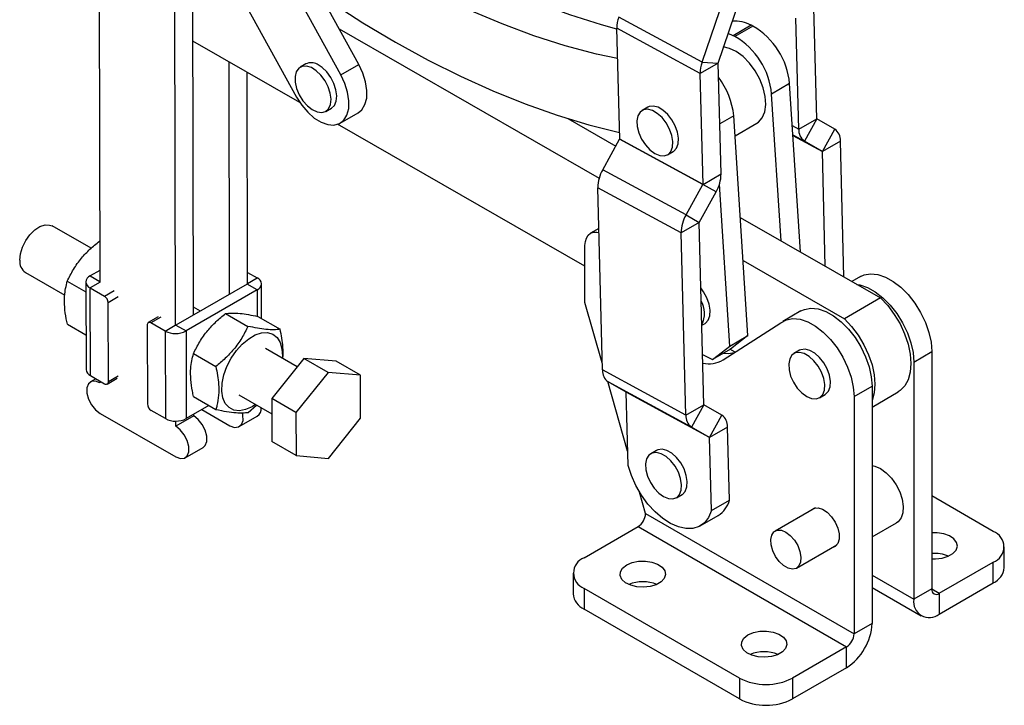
# Model space of a CAD drawing. Extents: x 70 to 753, y 26 to 580.
# Tile 16 of 18: x 508 to 753, y 249 to 420. Entities that reach past the tile are written whole.
import ezdxf

# ---------------------------------------------------------------- set-up
doc = ezdxf.new("R2010")
doc.units = 0
doc.header["$LTSCALE"] = 2
doc.layers.get('0').update_dxf_attribs({"linetype": 'CONTINUOUS'})

msp = doc.modelspace()

# ---------------------------------------------------------------- linework, layer by layer
at = {"color": 7, "linetype": 'CONTINUOUS'}
for p, q in [((527.795236, 485.537313), (528.124473, 354.79811)), ((592.595792, 408.908102), (568.462885, 452.676516)), ((588.117449, 406.32281), (564.256208, 449.598514)), ((558.188691, 435.082739), (577.093224, 400.796704)), ((677.966493, 409.4633), (685.898652, 432.839939)), ((681.983747, 409.282799), (689.915905, 432.659443)), ((551.458908, 346.561419), (551.257825, 426.411754)), ((546.980566, 343.976127), (546.779483, 423.826462)), ((706.500137, 395.420157), (705.792917, 423.022276)), ((677.966493, 409.4633), (657.234042, 420.7129)), ((702.021793, 392.834864), (701.314574, 420.436984)), ((587.713842, 417.762199), (652.389652, 380.654907)), ((677.504434, 406.691682), (656.771981, 417.941288)), ((657.479202, 390.339166), (656.771981, 417.941288)), ((685.697592, 416.078677), (684.465933, 416.59798)), ((690.175936, 418.663969), (685.697592, 416.078677)), ((690.645938, 418.434592), (686.167595, 415.849299)), ((690.645938, 418.434592), (690.175936, 418.663969)), ((577.930575, 399.423304), (551.287297, 414.709697)), ((686.167595, 415.849299), (685.697592, 416.078677)), ((560.443878, 351.748332), (560.298345, 409.539672)), ((681.982777, 409.276975), (677.504434, 406.691682)), ((677.966493, 409.4633), (681.983747, 409.282799)), ((682.689996, 381.674855), (681.982777, 409.276975)), ((564.922221, 354.333624), (564.789697, 406.962789)), ((579.430597, 409.059166), (578.016384, 408.242757)), ((588.117449, 406.32281), (592.595792, 408.908102)), ((678.211653, 379.089563), (677.504434, 406.691682)), ((699.759878, 404.158963), (695.281535, 401.57367)), ((702.459703, 362.264118), (699.759878, 404.158963)), ((697.636422, 365.031441), (695.281535, 401.57367)), ((584.365862, 397.24394), (585.780076, 398.060348)), ((587.938234, 394.321904), (592.416576, 396.907196)), ((664.463763, 398.289741), (663.049551, 397.473333)), ((644.566645, 395.479853), (656.527043, 388.617659)), ((689.377193, 341.450779), (685.853444, 396.13095)), ((702.021793, 392.834864), (706.500137, 395.420157)), ((706.503098, 395.413941), (703.431488, 389.875886)), ((710.973021, 392.834952), (706.503098, 395.413941)), ((648.849124, 358.734283), (587.316348, 394.038282)), ((686.172914, 391.173544), (691.608132, 394.311229)), ((707.901411, 387.296898), (710.973021, 392.834952)), ((653.267253, 382.740316), (657.47664, 390.329762)), ((678.209092, 379.080159), (657.47664, 390.329762)), ((678.211653, 379.089563), (657.479202, 390.339166)), ((707.901411, 387.296898), (703.431488, 389.875886)), ((712.382715, 389.875973), (707.904373, 387.290681)), ((713.248788, 356.073956), (712.382715, 389.875973)), ((669.399035, 386.474514), (670.813248, 387.290921)), ((708.636402, 358.720281), (707.904373, 387.290681)), ((673.999705, 371.490711), (653.267253, 382.740316)), ((678.211653, 379.089563), (682.689996, 381.674855)), ((672.780524, 367.014115), (652.048073, 378.26372)), ((653.210025, 332.913802), (652.048073, 378.26372)), ((673.999705, 371.490711), (678.209092, 379.080159)), ((681.470815, 377.198259), (678.209092, 379.080159)), ((684.89885, 338.865487), (682.3037, 379.136024)), ((677.261428, 369.608813), (681.470815, 377.198259)), ((673.999705, 371.490711), (677.261428, 369.608813)), ((687.482147, 370.857386), (722.370274, 350.840568)), ((525.952721, 363.171213), (516.258272, 368.735099)), ((652.308062, 368.116478), (650.230107, 366.9169)), ((677.258866, 369.599406), (672.780524, 367.014115)), ((678.420818, 324.249488), (677.258866, 369.599406)), ((673.942477, 321.664196), (672.780524, 367.014115)), ((528.04286, 364.970818), (528.098929, 364.938637)), ((648.849127, 349.711226), (648.849127, 363.8646)), ((688.173837, 360.123982), (713.390017, 345.656376)), ((528.117236, 357.670162), (525.734459, 356.294614)), ((509.621336, 357.170978), (519.420885, 351.546776)), ((564.915012, 357.197721), (567.31224, 355.821893)), ((717.416728, 356.159056), (715.265243, 354.91703)), ((520.042456, 354.993873), (524.66671, 352.339898)), ((524.660509, 354.797363), (524.715426, 332.991332)), ((525.789357, 331.503818), (525.734439, 353.309849)), ((525.734439, 353.309849), (529.26997, 351.280722)), ((564.813798, 354.271033), (547.088988, 344.038719)), ((567.312235, 352.83712), (549.587425, 342.604805)), ((567.312235, 352.83712), (564.813798, 354.271033)), ((568.407947, 345.68707), (568.386171, 354.334379)), ((722.370274, 350.840568), (713.390017, 345.656376)), ((530.264931, 330.023902), (530.21552, 349.649316)), ((553.171156, 347.549877), (551.453939, 348.53543)), ((653.164683, 334.683427), (648.849127, 349.711226)), ((542.686898, 346.123791), (540.202595, 344.689634)), ((559.438272, 346.952205), (565.004845, 343.757412)), ((567.465622, 346.227894), (573.032196, 343.033093)), ((702.563273, 347.584339), (698.084931, 344.999047)), ((520.069402, 344.292618), (524.693655, 341.638643)), ((539.926407, 344.075997), (539.975831, 324.450568)), ((544.401981, 342.596082), (540.866465, 344.625201)), ((547.088988, 344.038719), (549.587425, 342.604805)), ((677.913987, 344.030654), (678.707612, 344.488804)), ((683.21127, 335.406934), (697.562906, 344.651363)), ((544.401981, 342.596082), (544.456898, 320.790051)), ((549.587425, 342.604805), (549.642343, 320.798774)), ((684.89885, 338.865487), (689.377193, 341.450779)), ((689.377193, 341.450779), (685.040439, 338.107423)), ((577.262196, 333.723434), (569.338196, 338.271216)), ((680.562096, 335.52213), (684.89885, 338.865487)), ((685.040439, 338.107423), (680.562096, 335.52213)), ((551.437868, 336.975268), (557.004441, 333.780468)), ((578.909203, 335.777353), (570.908799, 325.800416)), ((584.943157, 332.314321), (578.909203, 335.777353)), ((586.936553, 335.053042), (578.909203, 335.777353)), ((678.10122, 336.723121), (680.562096, 335.52213)), ((686.177332, 337.317487), (684.920849, 338.038385)), ((702.242926, 337.796407), (700.828712, 336.979999)), ((730.642022, 334.88472), (735.120365, 337.470012)), ((735.120365, 337.470012), (735.120365, 278.417781)), ((592.970514, 331.589998), (586.936553, 335.053042)), ((730.642022, 334.88472), (730.642022, 275.832489)), ((525.789357, 331.503818), (529.324873, 329.474699)), ((527.179429, 330.706018), (525.864081, 329.946684)), ((529.988742, 329.410266), (532.473044, 330.844423)), ((584.943157, 332.314321), (576.942759, 322.337372)), ((592.970514, 331.589998), (584.943157, 332.314321)), ((592.99746, 320.888742), (592.970514, 331.589998)), ((673.942477, 321.664196), (653.210025, 332.913802)), ((528.186597, 330.127977), (528.187623, 329.721172)), ((659.467562, 312.735297), (654.501613, 330.027921)), ((675.352171, 318.70522), (654.619719, 329.954823)), ((659.089641, 327.375836), (654.619719, 329.954823)), ((715.788568, 326.310004), (720.26691, 328.895296)), ((720.26691, 328.895296), (720.26691, 269.843065)), ((551.464814, 326.274005), (557.031387, 323.079212)), ((562.701259, 326.707094), (570.918392, 321.991081)), ((679.822093, 316.12623), (659.089641, 327.375836)), ((679.825055, 316.120015), (659.092602, 327.369618)), ((659.559454, 309.148816), (659.092602, 327.369618)), ((707.178196, 325.981178), (708.592409, 326.797587)), ((715.788568, 326.310004), (715.788568, 267.257773)), ((720.266911, 323.678553), (726.751075, 327.421781)), ((555.306976, 324.068897), (549.642343, 320.798774)), ((565.058737, 322.354893), (567.133437, 324.163354)), ((576.942759, 322.337372), (570.908799, 325.800416)), ((570.908799, 325.800416), (570.935759, 315.099144)), ((673.942477, 321.664196), (678.420818, 324.249488)), ((678.42378, 324.243273), (675.352171, 318.70522)), ((682.893703, 321.664286), (678.42378, 324.243273)), ((528.206842, 322.089063), (547.062935, 311.267081)), ((544.456898, 320.790051), (540.921382, 322.81917)), ((551.522058, 321.48449), (547.043716, 318.899198)), ((551.522058, 321.48449), (551.521061, 321.883338)), ((553.540014, 323.048862), (560.526247, 319.039286)), ((562.849789, 318.813782), (567.328132, 321.399074)), ((576.942759, 322.337372), (576.969705, 311.636116)), ((679.822093, 316.12623), (682.893703, 321.664286)), ((547.043716, 318.899198), (547.040498, 320.17624)), ((584.997055, 310.911797), (592.99746, 320.888742)), ((679.822093, 316.12623), (675.352171, 318.70522)), ((684.303398, 318.705307), (679.825055, 316.120015)), ((684.77025, 300.484503), (684.303398, 318.705307)), ((680.291907, 297.899211), (679.825055, 316.120015)), ((549.386476, 311.041577), (553.864819, 313.626869)), ((576.969705, 311.636116), (570.935759, 315.099144)), ((576.969705, 311.636116), (584.997055, 310.911797)), ((666.651886, 312.889413), (665.237673, 312.073005)), ((663.930323, 297.1949), (662.397574, 302.532298)), ((671.587156, 301.074186), (673.001369, 301.890594)), ((750.438907, 292.703354), (735.120366, 301.546559)), ((680.291907, 297.899211), (684.77025, 300.484503)), ((663.930323, 297.1949), (715.788568, 267.257773)), ((663.934065, 297.187757), (663.930323, 297.1949)), ((677.532565, 294.107451), (682.010908, 296.692743)), ((706.179694, 298.61299), (696.153661, 292.825084)), ((720.26691, 291.349779), (726.390012, 294.88457)), ((648.61553, 286.172089), (662.048452, 293.92675)), ((662.048452, 293.92675), (713.902949, 263.991786)), ((701.486561, 283.587232), (711.512594, 289.375137)), ((753.172575, 283.722025), (753.172575, 288.893448)), ((737.005983, 277.328883), (750.438905, 285.083544)), ((750.438905, 279.912121), (750.438905, 285.083544)), ((645.881861, 282.362184), (645.881861, 277.190761)), ((737.005983, 272.15746), (750.438905, 279.912121)), ((687.2707, 256.237124), (648.615528, 278.552279)), ((648.615528, 278.552279), (648.615528, 273.380856)), ((720.26691, 278.777562), (732.506349, 271.711885)), ((735.120365, 278.417781), (730.642022, 275.832489)), ((737.005983, 277.328883), (737.005983, 272.15746)), ((687.2707, 251.0657), (648.615528, 273.380856)), ((720.26691, 269.843065), (715.788568, 267.257773)), ((713.902949, 263.991786), (700.470027, 256.237125)), ((713.902949, 258.820362), (713.902949, 263.991786)), ((713.902949, 258.820362), (700.470027, 251.065701)), ((687.2707, 256.237124), (687.2707, 251.0657)), ((700.470027, 256.237125), (700.470027, 251.065701))]:
    msp.add_line(p, q, dxfattribs=at)
at = {"color": 8, "linetype": 'CONTINUOUS'}
for p, q in [((685.853444, 396.13095), (682.371111, 394.120641)), ((700.434119, 393.69635), (702.021793, 392.834864)), ((700.580634, 391.422782), (703.431488, 389.875886)), ((700.590888, 391.263649), (707.901411, 387.296898)), ((700.591197, 391.258872), (707.904373, 387.290681)), ((525.734459, 356.294614), (528.124157, 354.923109)), ((564.921946, 354.442006), (567.31224, 355.821893)), ((528.218741, 354.744006), (525.734439, 353.309849)), ((567.312235, 352.83712), (567.328813, 346.25423)), ((529.26997, 351.280722), (531.754272, 352.714879)), ((532.699822, 351.083473), (530.21552, 349.649316)), ((543.350767, 346.059358), (540.866465, 344.625201)), ((544.401981, 342.596082), (546.886283, 344.030239)), ((530.264931, 330.023902), (532.749233, 331.45806)), ((720.26691, 281.821914), (730.642022, 275.832489)), ((735.120365, 278.417428), (737.005983, 277.328883))]:
    msp.add_line(p, q, dxfattribs=at)
at = {"color": 7, "linetype": 'CONTINUOUS', "flags": 128}
for points in [[(656.778452, 417.688726), (652.920772, 418.764547), (645.09916, 421.262574), (637.207894, 424.202574), (629.262433, 427.578787), (621.278352, 431.384596), (613.271314, 435.61253), (605.257, 440.254312), (597.251129, 445.300841), (589.26938, 450.742228), (581.327417, 456.567796), (573.440786, 462.766143)], [(656.965939, 410.371327), (651.672425, 411.526472), (643.935802, 413.577633), (636.11419, 416.075661), (628.222923, 419.015661), (620.277462, 422.391874), (612.293381, 426.197683), (604.286344, 430.425617), (596.272029, 435.067399), (588.266158, 440.113927), (580.284409, 445.555315), (572.342447, 451.380883), (564.455816, 457.57923)], [(583.13192, 426.072156), (585.508258, 424.472055), (593.598894, 419.27532), (601.70145, 414.458135), (609.802088, 410.028726), (617.886963, 405.994663), (625.942287, 402.362826), (633.954304, 399.139417), (641.909322, 396.329946), (649.793764, 393.939207), (657.436467, 392.007066)], [(691.608132, 394.311229), (692.029377, 394.596267), (692.970196, 395.672905), (693.575303, 397.144485), (693.814353, 398.937221), (693.67536, 400.961211), (693.165295, 403.114971), (692.309732, 405.290497), (691.151575, 407.378703), (689.748897, 409.274876), (688.172035, 410.883937), (686.500061, 412.125193), (684.81681, 412.936408), (683.206694, 413.276901)], [(580.785038, 408.141562), (579.593638, 408.51134), (578.52072, 408.45333), (577.64585, 407.971839), (577.033919, 407.102573), (576.730308, 405.910004), (576.757534, 404.482579), (577.113577, 402.926165), (577.772037, 401.35619), (578.684074, 399.889095), (579.782049, 398.633686), (580.984526, 397.683072), (582.202324, 397.107757), (583.345129, 396.950407), (584.328176, 397.222696), (585.078573, 397.90442), (585.540643, 398.945032), (585.680135, 400.267345), (585.486702, 401.773289), (584.974681, 403.35118), (584.182046, 404.883995), (583.167592, 406.258044), (582.006559, 407.371422), (580.785038, 408.141562)], [(585.780076, 398.060348), (586.492787, 398.720828), (586.954856, 399.76144), (587.094348, 401.083753), (586.900916, 402.589697), (586.388895, 404.167589), (585.59626, 405.700403), (584.581806, 407.074453), (583.420773, 408.18783), (582.199252, 408.957971)], [(592.416576, 396.907196), (593.329512, 397.656729), (594.113802, 398.93131), (594.545568, 400.56762), (594.603169, 402.483603), (594.283703, 404.583191), (593.603207, 406.761091), (592.595792, 408.908102)], [(577.093224, 400.796704), (578.377046, 398.788241), (579.872886, 397.019044), (581.50574, 395.577828), (583.193735, 394.536857), (584.852227, 393.948331), (586.398047, 393.841764), (587.753687, 394.222497), (588.85117, 395.071437), (589.635459, 396.346018), (590.067226, 397.982328), (590.124826, 399.898311), (589.80536, 401.997899), (589.124864, 404.175799), (588.117449, 406.32281)], [(666.224292, 386.788887), (667.435715, 386.281825), (668.55729, 386.196917), (669.505839, 386.540464), (670.21101, 387.286986), (670.620506, 388.381115), (670.703953, 389.741709), (670.455165, 391.267853), (669.892592, 392.846365), (669.057958, 394.360171), (668.013164, 395.697001), (666.835699, 396.757706), (665.612887, 397.463621), (664.435421, 397.762387), (663.390627, 397.631852), (662.555993, 397.081693), (661.993421, 396.152714), (661.744631, 394.913815), (661.82808, 393.456874), (662.237574, 391.889953), (662.942745, 390.329258), (663.891293, 388.89054), (665.01287, 387.680503), (666.224292, 386.788887)], [(670.813248, 387.290921), (670.920052, 387.356872), (671.625223, 388.103393), (672.034719, 389.197523), (672.118166, 390.558117), (671.869377, 392.084261), (671.306805, 393.662773), (670.472171, 395.176579), (669.427377, 396.513408), (668.249911, 397.574114), (667.0271, 398.280028), (665.849634, 398.578795), (664.80484, 398.448259), (664.463763, 398.289741)], [(508.225759, 360.231682), (508.396859, 361.803393), (508.904895, 363.460375), (509.712186, 365.079721), (510.758842, 366.541355), (511.967258, 367.736849), (513.247804, 368.577552), (514.505502, 369.001116), (515.64709, 368.976114), (516.258272, 368.735099)], [(648.849127, 363.8646), (648.939704, 364.874305), (649.207962, 365.740627), (649.643585, 366.430274), (650.229837, 366.916743), (650.944187, 367.18134), (651.759184, 367.213895), (652.333899, 367.108149)], [(717.416728, 356.159056), (718.290047, 356.555303), (719.910447, 356.842871), (721.699445, 356.664059), (723.594708, 356.025094), (725.530206, 354.948241), (727.438501, 353.471018), (729.253107, 351.644893), (730.910801, 349.53349), (732.353825, 347.210376), (733.531901, 344.756489), (734.403988, 342.257325), (734.939697, 339.799961), (735.120365, 337.470012)], [(678.707612, 344.488804), (678.814418, 344.554756), (679.519589, 345.301278), (679.929083, 346.395408), (680.012531, 347.756001), (679.763743, 349.282146), (679.201169, 350.860657), (678.366536, 352.374463), (677.676311, 353.306942)], [(716.508368, 354.203795), (717.221102, 354.078767), (719.116366, 353.439802), (721.051863, 352.362949), (722.960158, 350.885726), (724.774764, 349.0596), (726.432458, 346.948198), (727.875482, 344.625083), (729.053558, 342.171197), (729.925645, 339.672033), (730.461354, 337.214668), (730.642022, 334.88472)], [(722.370274, 350.840568), (724.171749, 348.921163), (725.808146, 346.739484), (727.226786, 344.365758), (728.382005, 341.876395), (729.236619, 339.351525), (729.763113, 336.872425), (729.944545, 334.518894), (729.775073, 332.366692), (729.260151, 330.485097), (728.416355, 328.934679), (727.270847, 327.765341), (726.751075, 327.421781)], [(702.563273, 347.584339), (703.436593, 347.980586), (705.056993, 348.268155), (706.84599, 348.089342), (708.741254, 347.450378), (710.676752, 346.373524), (712.585047, 344.896302), (714.399653, 343.070176), (716.057346, 340.958774), (717.50037, 338.635659), (718.678447, 336.181772), (719.550533, 333.682609), (720.086243, 331.225244), (720.26691, 328.895296)], [(697.562906, 344.651363), (698.95825, 345.395294), (700.57865, 345.682863), (702.367647, 345.50405), (704.262911, 344.865086), (706.198409, 343.788232), (708.106704, 342.311009), (709.92131, 340.484884), (711.579004, 338.373481), (713.022027, 336.050367), (714.200104, 333.59648), (715.072191, 331.097316), (715.6079, 328.639952), (715.788568, 326.310004)], [(713.390017, 345.656376), (715.191493, 343.736971), (716.82789, 341.555292), (718.24653, 339.181566), (719.401749, 336.692203), (720.256362, 334.167334), (720.782857, 331.688234), (720.964289, 329.334703), (720.794816, 327.1825), (720.279894, 325.300906), (720.26691, 325.268317)], [(566.883116, 324.307018), (566.041686, 323.766745), (564.419772, 323.034643), (562.872661, 322.744637), (561.472709, 322.910259), (560.285359, 323.523801), (559.366146, 324.55654), (558.758051, 325.960195), (558.489511, 327.669135), (558.573062, 329.603469), (559.004812, 331.672721), (559.764585, 333.780153), (560.816828, 335.827222), (562.112351, 337.718206), (563.590584, 339.364684), (565.182411, 340.68966), (566.81338, 341.631199), (568.40723, 342.145274), (569.889453, 342.207832), (571.190736, 341.815952), (572.250228, 340.987961), (573.018374, 339.762579), (573.459285, 338.197103), (573.552332, 336.364717), (573.520052, 335.871139)], [(708.592409, 326.797587), (708.699215, 326.863539), (709.404386, 327.61006), (709.813881, 328.70419), (709.897329, 330.064783), (709.648541, 331.590928), (709.085968, 333.169439), (708.251334, 334.683245), (707.20654, 336.020075), (706.029073, 337.08078), (704.806263, 337.786694), (703.628796, 338.085462), (702.584003, 337.954926), (702.242926, 337.796407)], [(683.285188, 337.094139), (684.470396, 337.036474), (686.129939, 337.286958)], [(704.003454, 326.295554), (705.214876, 325.78849), (706.336453, 325.703584), (707.285001, 326.047131), (707.990172, 326.793652), (708.399668, 327.887782), (708.483115, 329.248375), (708.234327, 330.77452), (707.671755, 332.353031), (706.837121, 333.866837), (705.792327, 335.203666), (704.614859, 336.264372), (703.392049, 336.970285), (702.214582, 337.269054), (701.169789, 337.138518), (700.335155, 336.58836), (699.772583, 335.659381), (699.523794, 334.42048), (699.607241, 332.963542), (700.016737, 331.396618), (700.721908, 329.835924), (701.670456, 328.397206), (702.792033, 327.187168), (704.003454, 326.295554)], [(528.187623, 329.721172), (527.059591, 330.138773), (526.068789, 330.04573), (525.334689, 329.453278), (524.94587, 328.432851), (524.949214, 327.107545), (525.344298, 325.637216), (526.083512, 324.199195), (527.077658, 322.966933), (528.206842, 322.089063)], [(553.864819, 313.626869), (554.394197, 314.120283), (554.78303, 315.140702), (554.779686, 316.466009), (554.384588, 317.936338), (553.645388, 319.374358), (552.651242, 320.606612), (551.522058, 321.48449)], [(560.526247, 319.039286), (561.65428, 318.621685), (562.645082, 318.714737), (563.379168, 319.307196), (563.768, 320.327616), (563.764657, 321.652922), (563.654092, 322.224739)], [(547.062935, 311.267081), (548.190967, 310.84948), (549.181769, 310.942532), (549.915855, 311.534991), (550.304688, 312.55541), (550.301344, 313.880716), (549.906245, 315.351046), (549.167046, 316.789066), (548.1729, 318.02132), (547.043716, 318.899198)], [(668.412414, 301.388559), (669.623835, 300.881498), (670.745412, 300.796589), (671.69396, 301.140137), (672.399132, 301.886658), (672.808627, 302.980788), (672.892074, 304.341381), (672.643286, 305.867525), (672.080713, 307.446037), (671.246079, 308.959844), (670.201286, 310.296673), (669.023819, 311.35738), (667.801009, 312.063293), (666.623542, 312.36206), (665.578748, 312.231525), (664.744114, 311.681366), (664.181541, 310.752387), (663.932754, 309.513487), (664.016201, 308.056547), (664.425696, 306.489625), (665.130867, 304.92893), (666.079415, 303.490212), (667.200992, 302.280175), (668.412414, 301.388559)], [(673.001369, 301.890594), (673.108173, 301.956545), (673.813345, 302.703066), (674.22284, 303.797196), (674.306287, 305.157789), (674.057499, 306.683933), (673.494926, 308.262445), (672.660292, 309.776252), (671.615499, 311.11308), (670.438032, 312.173787), (669.215222, 312.8797), (668.037755, 313.178468), (666.992961, 313.047932), (666.651886, 312.889413)], [(680.291907, 297.899211), (679.579161, 296.207449), (678.552428, 294.877869), (677.244758, 293.953271), (675.698245, 293.463419), (673.962669, 293.424083), (672.0939, 293.83652), (670.15209, 294.687468), (668.199748, 295.94952), (666.299717, 297.582063), (664.513158, 299.532543), (662.897581, 301.73817), (661.504991, 304.12795), (660.380213, 306.624961), (659.559454, 309.148816)], [(720.26691, 309.093433), (720.983535, 308.952191), (722.390337, 308.345285)], [(722.390337, 308.345285), (723.797139, 307.327932), (725.115547, 305.96405), (726.262719, 304.339344), (727.166576, 302.555891), (727.770324, 300.725758), (728.036029, 298.963941), (727.946992, 297.381136), (727.508812, 296.076798), (726.749018, 295.132884), (726.390012, 294.88457)], [(704.979597, 297.92019), (705.052255, 298.00595), (705.835985, 298.528897), (706.833864, 298.618123), (707.957225, 298.265702), (709.106253, 297.502946), (710.178854, 296.397635), (711.07972, 295.047974), (711.728806, 293.57389), (712.068437, 292.10636), (712.068437, 290.775785), (711.728806, 289.700388), (711.07972, 288.975724), (710.312496, 288.682334)], [(698.820111, 292.561041), (699.931703, 291.725859), (700.944523, 290.577937), (701.768582, 289.21927), (702.330656, 287.770584), (702.580803, 286.360597), (702.496795, 285.114603), (702.086097, 284.143304), (701.385204, 283.533005), (700.456389, 283.337942), (699.382185, 283.575438), (698.258037, 284.224395), (697.183834, 285.227148), (696.255019, 286.494598), (695.554124, 287.914132), (695.143427, 289.359612), (695.05942, 290.702598), (695.309567, 291.823772), (695.871639, 292.623503), (696.695698, 293.030732), (697.70852, 293.009275), (698.820111, 292.561041)], [(735.120365, 285.919704), (736.037248, 285.896575), (737.696946, 286.077862), (739.190347, 286.533507), (740.384752, 287.223023), (741.174038, 288.085145), (741.48807, 289.043268), (741.298945, 290.012259), (740.62347, 290.90602), (739.521662, 291.645136), (738.09142, 292.163932), (736.45983, 292.416312), (735.120366, 292.411466)], [(659.22213, 284.403204), (660.581215, 284.982252), (662.175571, 285.304315), (663.863534, 285.340775), (665.495123, 285.088395), (666.925366, 284.569599), (668.027173, 283.830483), (668.702649, 282.936722), (668.891775, 281.967731), (668.577743, 281.009607), (667.788456, 280.147485), (666.594051, 279.45797), (665.100651, 279.002325), (663.440953, 278.821038), (661.762428, 278.930218), (660.214221, 279.320162), (658.933897, 279.956222), (658.035217, 280.781883), (657.598035, 281.723779), (657.661192, 282.69822), (658.219083, 283.618622), (659.22213, 284.403204)], [(689.392019, 266.986498), (690.751104, 267.565546), (692.345461, 267.887609), (694.033423, 267.924069), (695.665013, 267.671689), (697.095255, 267.152892), (698.197063, 266.413777), (698.872538, 265.520016), (699.061664, 264.551024), (698.747631, 263.592902), (697.958345, 262.730779), (696.76394, 262.041264), (695.270539, 261.585619), (693.610842, 261.404332), (691.932317, 261.513511), (690.38411, 261.903455), (689.103786, 262.539515), (688.205107, 263.365176), (687.767924, 264.307073), (687.831082, 265.281513), (688.388972, 266.201916), (689.392019, 266.986498)]]:
    msp.add_lwpolyline(points, dxfattribs=at)
at = {"color": 7, "linetype": 'CONTINUOUS'}
for centre, radius, start, end in [((664.869948, 418.015581), 8.098308, 160.54466261, 180.5256309), ((686.073694, 411.013163), 8.681199, 61.80049023, 93.72040824), ((681.495275, 402.545461), 18.335733, 5.04842424, 60.06205512), ((677.016932, 399.960169), 18.335733, 5.04842424, 60.06205512), ((580.722126, 406.469642), 2.893731, 59.30571192, 116.50779618), ((685.602359, 406.765992), 8.098266, 160.54464639, 180.52575177), ((681.999794, 409.277135), 0.017018, 160.56032991, 180.53975634), ((667.080199, 394.283636), 18.863916, 5.61989278, 37.3616791), ((706.507168, 395.419694), 0.007047, 176.23596342, 234.72155186), ((705.371118, 392.615237), 3.356517, 176.24828669, 234.69915839), ((709.033394, 390.095603), 3.356514, 356.24823162, 54.69917813), ((657.460155, 390.339303), 0.019048, 329.94062933, 359.58680171), ((707.897333, 387.291141), 0.007055, 356.26829109, 54.6915265), ((661.097505, 378.203467), 9.049632, 149.91198707, 179.61851511), ((673.640526, 381.735121), 9.049672, 329.91203615, 359.61843629), ((678.192653, 379.089687), 0.019, 329.90284173, 359.62458932), ((681.829979, 366.953854), 9.049655, 149.91201978, 179.6184703), ((677.277891, 369.599276), 0.019026, 149.91820599, 179.60709691), ((511.545815, 359.896995), 3.336883, 174.24358799, 234.77915465), ((526.29663, 354.802228), 1.594758, 110.64102074, 249.35823763), ((566.750062, 354.329508), 1.59476, 290.64108276, 69.35871498), ((528.168738, 349.552737), 2.04906, 2.70154493, 57.4909536), ((672.536086, 347.020137), 6.066387, 332.34681978, 30.58858291), ((540.500703, 344.172127), 0.582286, 51.0864256, 189.5024955), ((546.986258, 347.620483), 5.650052, 242.78118294, 297.41158415), ((679.709759, 341.202819), 6.771475, 256.72889455, 301.13773991), ((526.542026, 333.178644), 1.836179, 185.85503036, 245.80077668), ((656.559348, 332.694174), 3.356517, 176.24826539, 234.6991544), ((529.690643, 329.927758), 0.58228, 231.08491159, 9.50400951), ((659.085572, 327.370083), 0.007046, 356.21684271, 54.7261569), ((542.022615, 324.547157), 2.049062, 182.70180894, 237.49093678), ((565.913236, 323.322506), 2.387785, 306.33856844, 4.18874826), ((678.427857, 324.24903), 0.007053, 176.27422826, 234.69532839), ((677.291793, 321.444566), 3.356509, 176.24822289, 234.69921735), ((680.954072, 318.924933), 3.356519, 356.24830121, 54.69915392), ((547.041176, 325.814452), 5.650052, 242.78118294, 297.41158415), ((679.818021, 316.120476), 0.007049, 356.24595805, 54.71155723), ((678.740724, 301.972418), 6.2104, 301.77371036, 346.13798848), ((659.839016, 297.379976), 4.099559, 302.61185054, 357.31254857), ((748.99292, 288.893449), 4.075077, 290.78342191, 69.21655168), ((735.860544, 278.383204), 8.887714, 67.25686577, 94.77718604), ((650.061516, 282.362184), 4.075077, 110.78342191, 249.21655168), ((748.501648, 284.187814), 4.694094, 294.37462679, 354.30524383), ((663.22907, 271.283983), 8.923186, 67.1073396, 112.8926604), ((650.552794, 277.656552), 4.6941, 185.69477825, 245.62530183), ((736.269897, 278.23131), 1.164558, 170.78600101, 309.20324723), ((734.521691, 275.203145), 3.930382, 170.78597354, 309.20329524), ((706.449966, 270.471814), 13.831243, 302.60547641, 357.3945166), ((711.694654, 267.44407), 4.09815, 302.60550108, 357.39449878), ((693.398959, 253.867275), 8.923188, 67.10734437, 112.89265563), ((693.870362, 268.974432), 14.345542, 242.60968343, 297.39032537), ((693.870362, 263.803008), 14.345542, 242.60968343, 297.39032537)]:
    msp.add_arc(centre, radius, start, end, dxfattribs=at)
for points, knots in [([(520.042456, 354.993873), (520.530097, 355.978452), (521.515954, 357.968961), (523.443002, 360.650508), (525.655702, 363.001202), (527.242293, 364.31028), (528.04286, 364.970818)], [0, 0, 0, 0, 0.2646048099, 0.5349478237, 0.7653427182, 1, 1, 1, 1]), ([(520.069402, 344.292618), (519.976197, 344.733891), (519.672309, 346.172645), (519.339787, 348.580316), (519.294422, 351.840041), (519.763258, 353.816729), (520.042456, 354.993873)], [0, 0, 0, 0, 0.1113112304, 0.3629253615, 0.620613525, 1, 1, 1, 1]), ([(551.437868, 336.975268), (551.925509, 337.959848), (552.911364, 339.950356), (554.838419, 342.631894), (557.051109, 344.982598), (558.637705, 346.291671), (559.438272, 346.952205)], [0, 0, 0, 0, 0.2646049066, 0.534947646, 0.7653429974, 1, 1, 1, 1]), ([(559.438272, 346.952205), (559.928249, 347.007996), (560.918829, 347.120788), (562.852891, 347.020207), (565.072278, 346.711416), (566.662982, 346.39005), (567.465622, 346.227894)], [0, 0, 0, 0, 0.2646048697, 0.5349479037, 0.7653430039, 1, 1, 1, 1]), ([(565.004845, 343.757412), (564.517205, 342.772834), (563.531348, 340.782325), (561.604296, 338.100779), (559.391604, 335.750075), (557.805008, 334.441002), (557.004441, 333.780468)], [0, 0, 0, 0, 0.2646047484, 0.5349477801, 0.7653430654, 1, 1, 1, 1]), ([(573.032196, 343.033093), (572.542218, 342.977307), (571.55164, 342.864525), (569.617577, 342.965081), (567.398173, 343.273906), (565.807479, 343.595262), (565.004845, 343.757412)], [0, 0, 0, 0, 0.2646052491, 0.534947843, 0.7653434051, 1, 1, 1, 1]), ([(573.698439, 335.76876), (573.700916, 335.784575), (573.835307, 336.642537), (573.760895, 339.038657), (573.304177, 341.542201), (573.032196, 343.033093)], [0, 0, 0, 0, 0.0075386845, 0.4089766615, 1, 1, 1, 1]), ([(551.464814, 326.274005), (551.371604, 326.715281), (551.067699, 328.15404), (550.735188, 330.561713), (550.689816, 333.821444), (551.158663, 335.798128), (551.437868, 336.975268)], [0, 0, 0, 0, 0.1113114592, 0.3629252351, 0.6206137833, 1, 1, 1, 1]), ([(557.004441, 333.780468), (557.290408, 332.278961), (557.765766, 329.78304), (557.743559, 326.563104), (557.425427, 324.527575), (557.122637, 323.414617), (557.031387, 323.079212)], [0, 0, 0, 0, 0.37938424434, 0.63064227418, 0.88868897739, 1, 1, 1, 1]), ([(557.031387, 323.079212), (557.934841, 322.897698), (559.761343, 322.530733), (562.001193, 322.254654), (563.771736, 322.203457), (564.627124, 322.304107), (565.058737, 322.354893)], [0, 0, 0, 0, 0.26460474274, 0.534947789, 0.76534314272, 1, 1, 1, 1])]:
    msp.add_open_spline(points, degree=3, knots=knots, dxfattribs=at)

doc.saveas('drawing.dxf')
